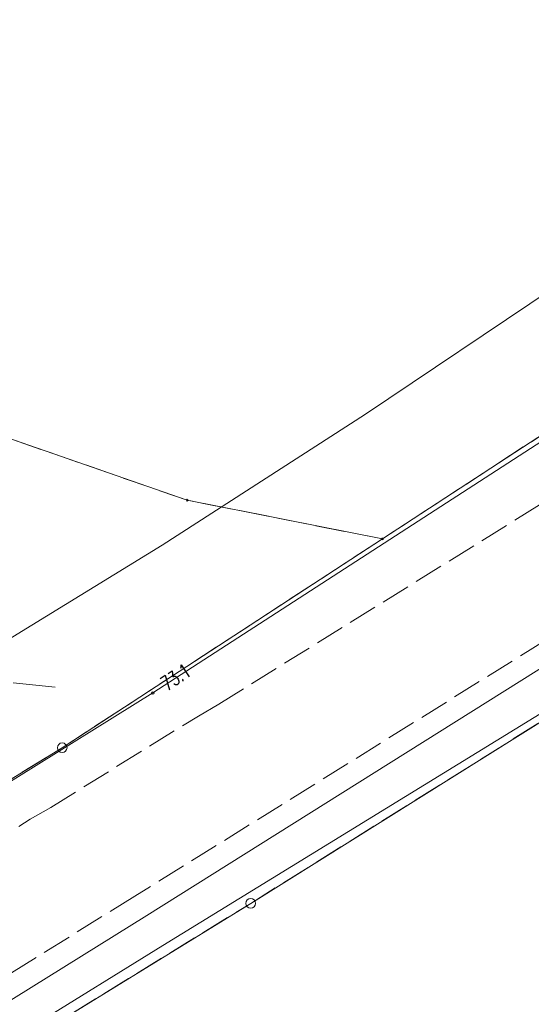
# Model space of a CAD drawing. Header units: metres. Extents: x 6578771 to 6579176, y 5823446 to 5823990.
# Tile 10 of 13: x 6579061 to 6579088, y 5823786 to 5823837. Entities that reach past the tile are written whole.
import ezdxf
from ezdxf.enums import TextEntityAlignment as Align

# ---------------------------------------------------------------- set-up
doc = ezdxf.new("R2010")
doc.units = ezdxf.units.M
doc.header["$MEASUREMENT"] = 0
for name, pattern in [('1_OTKJ', [2, 1.5, -0.5]), ('1_OTKR', [0]), ('3_SUEP_A', [0]), ('3_SUTP_A', [0]), ('GDE', [0]), ('GUK', [2, 1.5, -0.5])]:
    doc.linetypes.add(name, pattern=pattern)
doc.layers.get('0').update_dxf_attribs({"color": 250, "linetype": 'CONTINUOUS', "lineweight": 100})
for name, color, linetype, lineweight in [('Dzialki', 7, 'GDE', 18), ('Kontury', 3, 'GUK', 18), ('OTK_L_0', 7, '1_OTKJ', 18), ('OTK_L_5', 7, 'CONTINUOUS', 18), ('Punkty', 7, 'CONTINUOUS', 18), ('SUEP_L_0', 1, '3_SUEP_A', 18), ('SUTP_L_0', 30, '3_SUTP_A', 18), ('SUTR_T_0', 30, 'CONTINUOUS', 18)]:
    doc.layers.add(name, color=color, linetype=linetype, lineweight=lineweight)
doc.styles.get("Standard").update_dxf_attribs({"font": 'Simplex.SHX', "width": 0.75})

# ---------------------------------------------------------------- blocks, each defined once
blk = doc.blocks.new('GRT')
at = {"linetype": 'Continuous'}
blk.add_circle((0, 0), 0.25, dxfattribs=at)
blk = doc.blocks.new('GRO')
at = {"linetype": 'Continuous'}
blk.add_circle((0, 0), 0.045, dxfattribs=at)
blk = doc.blocks.new('4_SUPS')
at = {"linetype": 'Continuous'}
blk.add_circle((0, 0), 0.0625, dxfattribs=at)

msp = doc.modelspace()

# ---------------------------------------------------------------- linework, layer by layer
at = {"layer": 'Dzialki'}
for p, q in [((6579070.13, 5823812.46), (6579032.1, 5823825.64)), ((6579097.52, 5823821.77), (6579080.2, 5823810.46)), ((6579080.2, 5823810.46), (6579070.13, 5823812.46)), ((6579063.67, 5823799.67), (6579080.2, 5823810.46)), ((6579096.74, 5823806.25), (6579073.4, 5823791.63)), ((6579032.64, 5823780.6), (6579063.67, 5823799.67)), ((6579073.4, 5823791.63), (6578995.44, 5823743.62))]:
    msp.add_line(p, q, dxfattribs=at)
at = {"layer": 'Kontury'}
for p, q in [((6579070.13, 5823812.46), (6579032.1, 5823825.64)), ((6579097.52, 5823821.77), (6579080.2, 5823810.46)), ((6579080.2, 5823810.46), (6579070.13, 5823812.46)), ((6579063.67, 5823799.67), (6579080.2, 5823810.46)), ((6579073.4, 5823791.63), (6579096.74, 5823806.25)), ((6579032.64, 5823780.6), (6579063.67, 5823799.67)), ((6579018.13, 5823757.6), (6579073.4, 5823791.63))]:
    msp.add_line(p, q, dxfattribs=at)
at = {"layer": 'OTK_L_0', "linetype": '1_OTKJ'}
for p, q in [((6579071.75, 5823801.92), (6579100.8, 5823819.98)), ((6579103.87, 5823814.73), (6579067.42, 5823792)), ((6579070.7, 5823801.31), (6579071.75, 5823801.92)), ((6579063.08, 5823796.59), (6579070.7, 5823801.31)), ((6579062.02, 5823795.98), (6579063.08, 5823796.59)), ((6579025.83, 5823773.31), (6579062.02, 5823795.98)), ((6579067.42, 5823792), (6579018.63, 5823761.72))]:
    msp.add_line(p, q, dxfattribs=at)
at = {"layer": 'OTK_L_5', "linetype": '1_OTKR'}
for p, q in [((6579104.55, 5823813.95), (6579068.04, 5823791)), ((6579068.86, 5823789.46), (6579105.79, 5823812.15)), ((6579068.04, 5823791), (6579019.41, 5823760.8)), ((6579020.29, 5823759.38), (6579068.86, 5823789.46))]:
    msp.add_line(p, q, dxfattribs=at)
at = {"layer": 'SUEP_L_0', "linetype": '3_SUEP_A'}
msp.add_line((6579061.14, 5823803.03), (6579063.31, 5823802.8), dxfattribs=at)
at = {"layer": 'SUTP_L_0', "linetype": '3_SUTP_A'}
for p, q in [((6579109.661, 5823837.283), (6579079.323, 5823816.903)), ((6579102.68, 5823824.76), (6579068.35, 5823802.5)), ((6579079.323, 5823816.903), (6579068.835, 5823810.132)), ((6579068.835, 5823810.132), (6579048.466, 5823797.639)), ((6579068.35, 5823802.5), (6579023.49, 5823774.65))]:
    msp.add_line(p, q, dxfattribs=at)

# ---------------------------------------------------------------- block references
at = {"layer": 'Punkty'}
for name, p in [('GRO', (6579070.13, 5823812.46)), ('GRO', (6579080.2, 5823810.46)), ('GRT', (6579063.67, 5823799.67)), ('GRT', (6579073.4, 5823791.63))]:
    msp.add_blockref(name, p, dxfattribs=at)
at = {"layer": 'SUTR_T_0', "rotation": 359.999997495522}
msp.add_blockref('4_SUPS', (6579068.35, 5823802.5), dxfattribs=at)

# ---------------------------------------------------------------- texts
at = {"layer": 'SUTR_T_0', "lineweight": 9, "width": 0.7}
msp.add_text('73.1', height=0.75, rotation=33.3, dxfattribs=at).set_placement((6579068.87, 5823802.89), align=Align.MIDDLE_LEFT)

doc.saveas('drawing.dxf')
